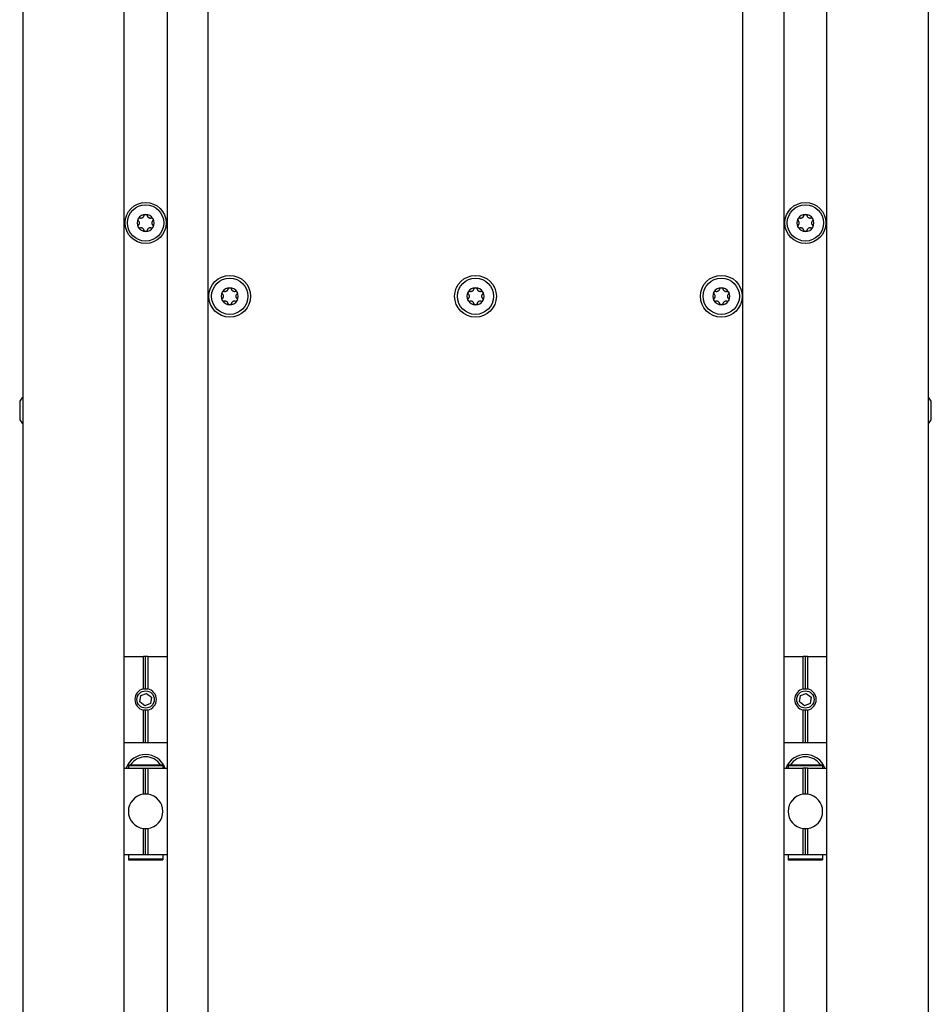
# Model space of a CAD drawing. Extents: x 1246 to 4096, y 1025 to 3267.
# Tile 17 of 44: x 2132 to 2343, y 1918 to 2146. Entities that reach past the tile are written whole.
import ezdxf

# ---------------------------------------------------------------- set-up
doc = ezdxf.new("R2010")
doc.units = 0
doc.layers.add('KF_VIDA_L_REAR', color=7, linetype='CONTINUOUS')

# ---------------------------------------------------------------- blocks, each defined once
blk = doc.blocks.new('KF_VIDA_L_REAR')
at = {"layer": 'KF_VIDA_L_REAR'}
for p, q in [((-105, 1072), (-105, 3)), ((-62, 3), (-62, 1072)), ((62, 3), (62, 1072)), ((105, 1072), (105, 3)), ((-81.5, 156.9), (-81.5, 931.85)), ((-71.5, 931.85), (-71.5, 156.9)), ((71.5, 931.85), (71.5, 156.9)), ((81.5, 156.9), (81.5, 931.85)), ((-105.7, 368.17), (-105.7, 363.83)), ((105.7, 363.83), (105.7, 368.17)), ((-81.5, 309), (-77.01, 309)), ((-77.01, 301.45), (-77.01, 309)), ((-76.5, 309), (-77.01, 309)), ((-76.5, 301.5), (-76.5, 309)), ((-75.99, 309), (-76.5, 309)), ((-75.99, 309), (-75.99, 301.45)), ((-75.99, 309), (-71.5, 309)), ((71.5, 309), (75.99, 309)), ((75.99, 301.45), (75.99, 309)), ((76.5, 309), (75.99, 309)), ((76.5, 301.5), (76.5, 309)), ((77.01, 309), (76.5, 309)), ((77.01, 309), (77.01, 301.45)), ((77.01, 309), (81.5, 309)), ((-77.84, 298.47), (-77.63, 299.9)), ((-77.63, 299.9), (-76.29, 300.43)), ((-76.29, 300.43), (-75.16, 299.53)), ((-75.16, 299.53), (-75.37, 298.1)), ((75.16, 298.47), (75.37, 299.9)), ((75.37, 299.9), (76.71, 300.43)), ((76.71, 300.43), (77.84, 299.53)), ((77.84, 299.53), (77.63, 298.1)), ((-76.71, 297.57), (-77.84, 298.47)), ((-75.37, 298.1), (-76.71, 297.57)), ((76.29, 297.57), (75.16, 298.47)), ((77.63, 298.1), (76.29, 297.57)), ((-77.01, 289), (-77.01, 296.55)), ((-76.5, 289), (-76.5, 296.5)), ((-75.99, 296.55), (-75.99, 289)), ((75.99, 289), (75.99, 296.55)), ((76.5, 289), (76.5, 296.5)), ((77.01, 296.55), (77.01, 289)), ((-81.5, 289), (-77.01, 289)), ((-77.01, 289), (-76.5, 289)), ((-76.5, 289), (-75.99, 289)), ((-75.99, 289), (-71.5, 289)), ((71.5, 289), (75.99, 289)), ((75.99, 289), (76.5, 289)), ((76.5, 289), (77.01, 289)), ((77.01, 289), (81.5, 289)), ((-80.5, 283.85), (-80.5, 283.68)), ((-80.5, 283.85), (-72.5, 283.85)), ((-80.5, 283.68), (-80.5, 283.05)), ((-80.5, 283.68), (-72.5, 283.68)), ((-72.5, 283.85), (-72.5, 283.68)), ((-72.5, 283.68), (-72.5, 283.05)), ((72.5, 283.85), (72.5, 283.68)), ((72.5, 283.85), (80.5, 283.85)), ((72.5, 283.68), (72.5, 283.05)), ((72.5, 283.68), (80.5, 283.68)), ((80.5, 283.85), (80.5, 283.68)), ((80.5, 283.68), (80.5, 283.05)), ((-81.5, 283.05), (-75.99, 283.05)), ((-77.01, 277.02), (-77.01, 283.05)), ((-76.5, 277.05), (-76.5, 283.05)), ((-75.99, 283.05), (-75.99, 277.02)), ((-75.99, 283.05), (-71.5, 283.05)), ((71.5, 283.05), (75.99, 283.05)), ((75.99, 277.02), (75.99, 283.05)), ((76.5, 283.05), (75.99, 283.05)), ((76.5, 277.05), (76.5, 283.05)), ((77.01, 283.05), (76.5, 283.05)), ((77.01, 283.05), (77.01, 277.02)), ((77.01, 283.05), (81.5, 283.05)), ((-77.01, 263.05), (-77.01, 269.08)), ((-76.5, 263.05), (-76.5, 269.05)), ((-75.99, 269.08), (-75.99, 263.05)), ((75.99, 263.05), (75.99, 269.08)), ((76.5, 263.05), (76.5, 269.05)), ((77.01, 269.08), (77.01, 263.05)), ((-81.5, 263.05), (-77.01, 263.05)), ((-80.5, 262.94), (-80.5, 263.05)), ((-80.5, 262.94), (-80.5, 262.02)), ((-77.01, 263.05), (-76.5, 263.05)), ((-76.5, 263.05), (-75.99, 263.05)), ((-75.99, 263.05), (-71.5, 263.05)), ((-72.5, 262.94), (-72.5, 263.05)), ((-72.5, 262.94), (-72.5, 262.02)), ((71.5, 263.05), (75.99, 263.05)), ((72.5, 262.94), (72.5, 263.05)), ((72.5, 262.94), (72.5, 262.02)), ((75.99, 263.05), (76.5, 263.05)), ((76.5, 263.05), (77.01, 263.05)), ((77.01, 263.05), (81.5, 263.05)), ((80.5, 262.94), (80.5, 263.05)), ((80.5, 262.94), (80.5, 262.02)), ((-80.5, 262.02), (-80.5, 261.85)), ((-80.5, 262.02), (-72.5, 262.02)), ((-80.5, 261.85), (-72.5, 261.85)), ((-72.5, 262.02), (-72.5, 261.85)), ((72.5, 262.02), (72.5, 261.85)), ((72.5, 262.02), (80.5, 262.02)), ((72.5, 261.85), (80.5, 261.85)), ((80.5, 262.02), (80.5, 261.85))]:
    blk.add_line(p, q, dxfattribs=at)
for centre, radius in [((-76.5, 409.5), 4.75), ((-76.5, 409.5), 4.2), ((76.5, 409.5), 4.75), ((76.5, 409.5), 4.2), ((-57, 392.5), 4.85), ((0, 392.5), 4.85), ((57, 392.5), 4.85), ((-57, 392.5), 4.2), ((0, 392.5), 4.2), ((57, 392.5), 4.2), ((-76.5, 299), 2.01), ((76.5, 299), 2.01)]:
    blk.add_circle(centre, radius, dxfattribs=at)
for centre, radius, start, end in [((-76.5, 409.5), 1.98, 90, 150), ((-76.5, 409.5), 1.97, 30, 90), ((76.5, 409.5), 1.98, 90, 150), ((76.5, 409.5), 1.97, 30, 90), ((-76.5, 409.5), 1.98, 150, 210), ((-76.5, 409.5), 1.98, 330, 30), ((76.5, 409.5), 1.98, 150, 210), ((76.5, 409.5), 1.98, 330, 30), ((-76.5, 409.5), 1.97, 210, 270), ((-76.5, 409.5), 1.98, 270, 330), ((76.5, 409.5), 1.97, 210, 270), ((76.5, 409.5), 1.98, 270, 330), ((-57, 392.5), 1.98, 150, 210), ((-57, 392.5), 1.98, 90, 150), ((-57, 392.5), 1.97, 30, 90), ((-57, 392.5), 1.98, 330, 30), ((0, 392.5), 1.98, 150, 210), ((0, 392.5), 1.98, 90, 150), ((0, 392.5), 1.97, 30, 90), ((0, 392.5), 1.98, 330, 30), ((57, 392.5), 1.98, 150, 210), ((57, 392.5), 1.98, 90, 150), ((57, 392.5), 1.97, 30, 90), ((57, 392.5), 1.98, 330, 30), ((-57, 392.5), 1.97, 210, 270), ((-57, 392.5), 1.98, 270, 330), ((0, 392.5), 1.97, 210, 270), ((0, 392.5), 1.98, 270, 330), ((57, 392.5), 1.97, 210, 270), ((57, 392.5), 1.98, 270, 330), ((-101.79, 365.74), 4.6, 134.1777, 148.1095), ((101.79, 365.74), 4.6, 31.8905, 45.8223), ((-101.79, 366.26), 4.6, 211.8905, 225.8223), ((101.79, 366.26), 4.6, 314.1777, 328.1095), ((-76.5, 299), 2.5, 101.771, 258.229), ((-76.5, 299), 2.5, 281.771, 78.229), ((76.5, 299), 2.5, 101.771, 258.229), ((76.5, 299), 2.5, 281.771, 78.229), ((-76.5, 281.5), 4.75, 19.0453, 160.9547), ((-76.5, 281.5), 4.2, 34.0229, 145.9771), ((76.5, 281.5), 4.75, 19.0453, 160.9547), ((76.5, 281.5), 4.2, 34.0229, 145.9771), ((-76.5, 273.05), 4, 97.3252, 262.6748), ((-76.5, 273.05), 4, 90, 97.3252), ((-76.5, 273.05), 4, 82.6748, 90), ((-76.5, 273.05), 4, 277.3252, 82.6748), ((76.5, 273.05), 4, 97.3252, 262.6748), ((76.5, 273.05), 4, 90, 97.3252), ((76.5, 273.05), 4, 82.6748, 90), ((76.5, 273.05), 4, 277.3252, 82.6748), ((-76.5, 273.05), 4, 262.6748, 270), ((-76.5, 273.05), 4, 270, 277.3252), ((76.5, 273.05), 4, 262.6748, 270), ((76.5, 273.05), 4, 270, 277.3252)]:
    blk.add_arc(centre, radius, start, end, dxfattribs=at)
for points, knots in [([(-77.76, 410.67), (-77.7, 410.65), (-77.65, 410.64), (-77.54, 410.64), (-77.47, 410.64), (-77.34, 410.67), (-77.27, 410.7), (-77.15, 410.77), (-77.1, 410.81), (-77, 410.91), (-76.96, 410.97), (-76.91, 411.07), (-76.9, 411.12), (-76.88, 411.17)], [0.0316524, 0.0316524, 0.0316524, 0.0316524, 0.0483408, 0.0483408, 0.0683806, 0.0683806, 0.0884204, 0.0884204, 0.1084603, 0.1084603, 0.1285001, 0.1285001, 0.1451885, 0.1451885, 0.1451885, 0.1451885]), ([(-76.88, 411.17), (-76.87, 411.23), (-76.85, 411.28), (-76.78, 411.37), (-76.73, 411.41), (-76.62, 411.46), (-76.56, 411.47), (-76.5, 411.47)], [0.0210583, 0.0210583, 0.0210583, 0.0210583, 0.03895374, 0.03895374, 0.05689242, 0.05689242, 0.0748311, 0.0748311, 0.0748311, 0.0748311]), ([(-76.5, 411.47), (-76.44, 411.47), (-76.38, 411.46), (-76.27, 411.41), (-76.22, 411.37), (-76.15, 411.28), (-76.13, 411.23), (-76.12, 411.17)], [0.0748311, 0.0748311, 0.0748311, 0.0748311, 0.09276978, 0.09276978, 0.11070846, 0.11070846, 0.12860391, 0.12860391, 0.12860391, 0.12860391]), ([(-76.12, 411.17), (-76.1, 411.12), (-76.09, 411.07), (-76.04, 410.97), (-76, 410.91), (-75.9, 410.81), (-75.85, 410.77), (-75.73, 410.7), (-75.66, 410.67), (-75.53, 410.64), (-75.46, 410.64), (-75.35, 410.64), (-75.3, 410.65), (-75.24, 410.67)], [0.0316524, 0.0316524, 0.0316524, 0.0316524, 0.0483408, 0.0483408, 0.0683806, 0.0683806, 0.0884204, 0.0884204, 0.1084603, 0.1084603, 0.1285001, 0.1285001, 0.1451885, 0.1451885, 0.1451885, 0.1451885]), ([(75.24, 410.67), (75.3, 410.65), (75.35, 410.64), (75.46, 410.64), (75.53, 410.64), (75.66, 410.67), (75.73, 410.7), (75.85, 410.77), (75.9, 410.81), (76, 410.91), (76.04, 410.97), (76.09, 411.07), (76.1, 411.12), (76.12, 411.17)], [0.0316524, 0.0316524, 0.0316524, 0.0316524, 0.0483408, 0.0483408, 0.0683806, 0.0683806, 0.0884204, 0.0884204, 0.1084603, 0.1084603, 0.1285001, 0.1285001, 0.1451885, 0.1451885, 0.1451885, 0.1451885]), ([(76.12, 411.17), (76.13, 411.23), (76.15, 411.28), (76.22, 411.37), (76.27, 411.41), (76.38, 411.46), (76.44, 411.47), (76.5, 411.47)], [0.0210583, 0.0210583, 0.0210583, 0.0210583, 0.03895374, 0.03895374, 0.05689242, 0.05689242, 0.0748311, 0.0748311, 0.0748311, 0.0748311]), ([(76.5, 411.47), (76.56, 411.47), (76.62, 411.46), (76.73, 411.41), (76.78, 411.37), (76.85, 411.28), (76.87, 411.23), (76.88, 411.17)], [0.0748311, 0.0748311, 0.0748311, 0.0748311, 0.09276978, 0.09276978, 0.11070846, 0.11070846, 0.12860391, 0.12860391, 0.12860391, 0.12860391]), ([(76.88, 411.17), (76.9, 411.12), (76.91, 411.07), (76.96, 410.97), (77, 410.91), (77.1, 410.81), (77.15, 410.77), (77.27, 410.7), (77.34, 410.67), (77.47, 410.64), (77.54, 410.64), (77.65, 410.64), (77.7, 410.65), (77.76, 410.67)], [0.0316524, 0.0316524, 0.0316524, 0.0316524, 0.0483408, 0.0483408, 0.0683806, 0.0683806, 0.0884204, 0.0884204, 0.1084603, 0.1084603, 0.1285001, 0.1285001, 0.1451885, 0.1451885, 0.1451885, 0.1451885]), ([(-78.14, 410), (-78.18, 410.04), (-78.21, 410.09), (-78.26, 410.19), (-78.27, 410.25), (-78.26, 410.37), (-78.24, 410.44), (-78.21, 410.49)], [0.02105829, 0.02105829, 0.02105829, 0.02105829, 0.03895374, 0.03895374, 0.05689242, 0.05689242, 0.0748311, 0.0748311, 0.0748311, 0.0748311]), ([(-78.21, 408.51), (-78.24, 408.56), (-78.26, 408.63), (-78.27, 408.75), (-78.26, 408.81), (-78.21, 408.91), (-78.18, 408.96), (-78.14, 409)], [0.0748311, 0.0748311, 0.0748311, 0.0748311, 0.09276978, 0.09276978, 0.11070846, 0.11070846, 0.12860391, 0.12860391, 0.12860391, 0.12860391]), ([(-78.21, 410.49), (-78.18, 410.54), (-78.14, 410.59), (-78.04, 410.65), (-77.98, 410.67), (-77.87, 410.69), (-77.81, 410.68), (-77.76, 410.67)], [0.0748311, 0.0748311, 0.0748311, 0.0748311, 0.09276978, 0.09276978, 0.11070846, 0.11070846, 0.12860391, 0.12860391, 0.12860391, 0.12860391]), ([(-78.14, 409), (-78.1, 409.03), (-78.07, 409.07), (-78, 409.17), (-77.97, 409.23), (-77.93, 409.36), (-77.92, 409.43), (-77.92, 409.57), (-77.93, 409.64), (-77.97, 409.77), (-78, 409.83), (-78.07, 409.93), (-78.1, 409.97), (-78.14, 410)], [0.0316524, 0.0316524, 0.0316524, 0.0316524, 0.0483408, 0.0483408, 0.0683806, 0.0683806, 0.0884204, 0.0884204, 0.1084603, 0.1084603, 0.1285001, 0.1285001, 0.1451885, 0.1451885, 0.1451885, 0.1451885]), ([(-75.24, 410.67), (-75.19, 410.68), (-75.13, 410.69), (-75.02, 410.67), (-74.96, 410.65), (-74.86, 410.59), (-74.82, 410.54), (-74.79, 410.49)], [0.02105829, 0.02105829, 0.02105829, 0.02105829, 0.03895374, 0.03895374, 0.05689242, 0.05689242, 0.0748311, 0.0748311, 0.0748311, 0.0748311]), ([(-74.86, 410), (-74.9, 409.97), (-74.93, 409.93), (-75, 409.83), (-75.03, 409.77), (-75.07, 409.64), (-75.08, 409.57), (-75.08, 409.43), (-75.07, 409.36), (-75.03, 409.23), (-75, 409.17), (-74.93, 409.07), (-74.9, 409.03), (-74.86, 409)], [0.0316524, 0.0316524, 0.0316524, 0.0316524, 0.0483408, 0.0483408, 0.0683806, 0.0683806, 0.0884204, 0.0884204, 0.1084603, 0.1084603, 0.1285001, 0.1285001, 0.1451885, 0.1451885, 0.1451885, 0.1451885]), ([(-74.79, 410.49), (-74.76, 410.44), (-74.74, 410.37), (-74.73, 410.25), (-74.74, 410.19), (-74.79, 410.09), (-74.82, 410.04), (-74.86, 410)], [0.0748311, 0.0748311, 0.0748311, 0.0748311, 0.09276978, 0.09276978, 0.11070846, 0.11070846, 0.12860391, 0.12860391, 0.12860391, 0.12860391]), ([(-74.86, 409), (-74.82, 408.96), (-74.79, 408.91), (-74.74, 408.81), (-74.73, 408.75), (-74.74, 408.63), (-74.76, 408.56), (-74.79, 408.51)], [0.02105829, 0.02105829, 0.02105829, 0.02105829, 0.03895374, 0.03895374, 0.05689242, 0.05689242, 0.0748311, 0.0748311, 0.0748311, 0.0748311]), ([(74.86, 410), (74.82, 410.04), (74.79, 410.09), (74.74, 410.19), (74.73, 410.25), (74.74, 410.37), (74.76, 410.44), (74.79, 410.49)], [0.02105829, 0.02105829, 0.02105829, 0.02105829, 0.03895374, 0.03895374, 0.05689242, 0.05689242, 0.0748311, 0.0748311, 0.0748311, 0.0748311]), ([(74.79, 408.51), (74.76, 408.56), (74.74, 408.63), (74.73, 408.75), (74.74, 408.81), (74.79, 408.91), (74.82, 408.96), (74.86, 409)], [0.0748311, 0.0748311, 0.0748311, 0.0748311, 0.09276978, 0.09276978, 0.11070846, 0.11070846, 0.12860391, 0.12860391, 0.12860391, 0.12860391]), ([(74.79, 410.49), (74.82, 410.54), (74.86, 410.59), (74.96, 410.65), (75.02, 410.67), (75.13, 410.69), (75.19, 410.68), (75.24, 410.67)], [0.0748311, 0.0748311, 0.0748311, 0.0748311, 0.09276978, 0.09276978, 0.11070846, 0.11070846, 0.12860391, 0.12860391, 0.12860391, 0.12860391]), ([(74.86, 409), (74.9, 409.03), (74.93, 409.07), (75, 409.17), (75.03, 409.23), (75.07, 409.36), (75.08, 409.43), (75.08, 409.57), (75.07, 409.64), (75.03, 409.77), (75, 409.83), (74.93, 409.93), (74.9, 409.97), (74.86, 410)], [0.0316524, 0.0316524, 0.0316524, 0.0316524, 0.0483408, 0.0483408, 0.0683806, 0.0683806, 0.0884204, 0.0884204, 0.1084603, 0.1084603, 0.1285001, 0.1285001, 0.1451885, 0.1451885, 0.1451885, 0.1451885]), ([(77.76, 410.67), (77.81, 410.68), (77.87, 410.69), (77.98, 410.67), (78.04, 410.65), (78.14, 410.59), (78.18, 410.54), (78.21, 410.49)], [0.02105829, 0.02105829, 0.02105829, 0.02105829, 0.03895374, 0.03895374, 0.05689242, 0.05689242, 0.0748311, 0.0748311, 0.0748311, 0.0748311]), ([(78.14, 410), (78.1, 409.97), (78.07, 409.93), (78, 409.83), (77.97, 409.77), (77.93, 409.64), (77.92, 409.57), (77.92, 409.43), (77.93, 409.36), (77.97, 409.23), (78, 409.17), (78.07, 409.07), (78.1, 409.03), (78.14, 409)], [0.0316524, 0.0316524, 0.0316524, 0.0316524, 0.0483408, 0.0483408, 0.0683806, 0.0683806, 0.0884204, 0.0884204, 0.1084603, 0.1084603, 0.1285001, 0.1285001, 0.1451885, 0.1451885, 0.1451885, 0.1451885]), ([(78.21, 410.49), (78.24, 410.44), (78.26, 410.37), (78.27, 410.25), (78.26, 410.19), (78.21, 410.09), (78.18, 410.04), (78.14, 410)], [0.0748311, 0.0748311, 0.0748311, 0.0748311, 0.09276978, 0.09276978, 0.11070846, 0.11070846, 0.12860391, 0.12860391, 0.12860391, 0.12860391]), ([(78.14, 409), (78.18, 408.96), (78.21, 408.91), (78.26, 408.81), (78.27, 408.75), (78.26, 408.63), (78.24, 408.56), (78.21, 408.51)], [0.02105829, 0.02105829, 0.02105829, 0.02105829, 0.03895374, 0.03895374, 0.05689242, 0.05689242, 0.0748311, 0.0748311, 0.0748311, 0.0748311]), ([(-77.76, 408.33), (-77.81, 408.32), (-77.87, 408.31), (-77.98, 408.33), (-78.04, 408.35), (-78.14, 408.41), (-78.18, 408.46), (-78.21, 408.51)], [0.02105829, 0.02105829, 0.02105829, 0.02105829, 0.03895374, 0.03895374, 0.05689242, 0.05689242, 0.0748311, 0.0748311, 0.0748311, 0.0748311]), ([(-76.88, 407.83), (-76.9, 407.88), (-76.91, 407.93), (-76.96, 408.03), (-77, 408.09), (-77.1, 408.19), (-77.15, 408.23), (-77.27, 408.3), (-77.34, 408.33), (-77.47, 408.36), (-77.54, 408.36), (-77.65, 408.36), (-77.7, 408.35), (-77.76, 408.33)], [0.0316524, 0.0316524, 0.0316524, 0.0316524, 0.0483408, 0.0483408, 0.0683806, 0.0683806, 0.0884204, 0.0884204, 0.1084603, 0.1084603, 0.1285001, 0.1285001, 0.1451885, 0.1451885, 0.1451885, 0.1451885]), ([(-76.5, 407.52), (-76.56, 407.52), (-76.62, 407.54), (-76.73, 407.59), (-76.78, 407.63), (-76.85, 407.72), (-76.87, 407.77), (-76.88, 407.83)], [0.0748311, 0.0748311, 0.0748311, 0.0748311, 0.09276978, 0.09276978, 0.11070846, 0.11070846, 0.12860391, 0.12860391, 0.12860391, 0.12860391]), ([(-76.12, 407.83), (-76.13, 407.77), (-76.15, 407.72), (-76.22, 407.63), (-76.27, 407.59), (-76.38, 407.54), (-76.44, 407.52), (-76.5, 407.52)], [0.02105829, 0.02105829, 0.02105829, 0.02105829, 0.03895374, 0.03895374, 0.05689242, 0.05689242, 0.0748311, 0.0748311, 0.0748311, 0.0748311]), ([(-75.24, 408.33), (-75.3, 408.35), (-75.35, 408.36), (-75.46, 408.36), (-75.53, 408.36), (-75.66, 408.33), (-75.73, 408.3), (-75.85, 408.23), (-75.9, 408.19), (-76, 408.09), (-76.04, 408.03), (-76.09, 407.93), (-76.1, 407.88), (-76.12, 407.83)], [0.0316524, 0.0316524, 0.0316524, 0.0316524, 0.0483408, 0.0483408, 0.0683806, 0.0683806, 0.0884204, 0.0884204, 0.1084603, 0.1084603, 0.1285001, 0.1285001, 0.1451885, 0.1451885, 0.1451885, 0.1451885]), ([(-74.79, 408.51), (-74.82, 408.46), (-74.86, 408.41), (-74.96, 408.35), (-75.02, 408.33), (-75.13, 408.31), (-75.19, 408.32), (-75.24, 408.33)], [0.0748311, 0.0748311, 0.0748311, 0.0748311, 0.09276978, 0.09276978, 0.11070846, 0.11070846, 0.12860391, 0.12860391, 0.12860391, 0.12860391]), ([(75.24, 408.33), (75.19, 408.32), (75.13, 408.31), (75.02, 408.33), (74.96, 408.35), (74.86, 408.41), (74.82, 408.46), (74.79, 408.51)], [0.02105829, 0.02105829, 0.02105829, 0.02105829, 0.03895374, 0.03895374, 0.05689242, 0.05689242, 0.0748311, 0.0748311, 0.0748311, 0.0748311]), ([(76.12, 407.83), (76.1, 407.88), (76.09, 407.93), (76.04, 408.03), (76, 408.09), (75.9, 408.19), (75.85, 408.23), (75.73, 408.3), (75.66, 408.33), (75.53, 408.36), (75.46, 408.36), (75.35, 408.36), (75.3, 408.35), (75.24, 408.33)], [0.0316524, 0.0316524, 0.0316524, 0.0316524, 0.0483408, 0.0483408, 0.0683806, 0.0683806, 0.0884204, 0.0884204, 0.1084603, 0.1084603, 0.1285001, 0.1285001, 0.1451885, 0.1451885, 0.1451885, 0.1451885]), ([(76.5, 407.52), (76.44, 407.52), (76.38, 407.54), (76.27, 407.59), (76.22, 407.63), (76.15, 407.72), (76.13, 407.77), (76.12, 407.83)], [0.0748311, 0.0748311, 0.0748311, 0.0748311, 0.09276978, 0.09276978, 0.11070846, 0.11070846, 0.12860391, 0.12860391, 0.12860391, 0.12860391]), ([(76.88, 407.83), (76.87, 407.77), (76.85, 407.72), (76.78, 407.63), (76.73, 407.59), (76.62, 407.54), (76.56, 407.52), (76.5, 407.52)], [0.02105829, 0.02105829, 0.02105829, 0.02105829, 0.03895374, 0.03895374, 0.05689242, 0.05689242, 0.0748311, 0.0748311, 0.0748311, 0.0748311]), ([(77.76, 408.33), (77.7, 408.35), (77.65, 408.36), (77.54, 408.36), (77.47, 408.36), (77.34, 408.33), (77.27, 408.3), (77.15, 408.23), (77.1, 408.19), (77, 408.09), (76.96, 408.03), (76.91, 407.93), (76.9, 407.88), (76.88, 407.83)], [0.0316524, 0.0316524, 0.0316524, 0.0316524, 0.0483408, 0.0483408, 0.0683806, 0.0683806, 0.0884204, 0.0884204, 0.1084603, 0.1084603, 0.1285001, 0.1285001, 0.1451885, 0.1451885, 0.1451885, 0.1451885]), ([(78.21, 408.51), (78.18, 408.46), (78.14, 408.41), (78.04, 408.35), (77.98, 408.33), (77.87, 408.31), (77.81, 408.32), (77.76, 408.33)], [0.0748311, 0.0748311, 0.0748311, 0.0748311, 0.09276978, 0.09276978, 0.11070846, 0.11070846, 0.12860391, 0.12860391, 0.12860391, 0.12860391]), ([(-58.64, 393), (-58.68, 393.04), (-58.71, 393.09), (-58.76, 393.19), (-58.77, 393.25), (-58.76, 393.37), (-58.74, 393.44), (-58.71, 393.49)], [0.02105829, 0.02105829, 0.02105829, 0.02105829, 0.03895374, 0.03895374, 0.05689242, 0.05689242, 0.0748311, 0.0748311, 0.0748311, 0.0748311]), ([(-58.71, 393.49), (-58.68, 393.54), (-58.64, 393.59), (-58.54, 393.65), (-58.48, 393.67), (-58.37, 393.69), (-58.31, 393.68), (-58.26, 393.67)], [0.0748311, 0.0748311, 0.0748311, 0.0748311, 0.09276978, 0.09276978, 0.11070846, 0.11070846, 0.12860391, 0.12860391, 0.12860391, 0.12860391]), ([(-58.64, 392), (-58.6, 392.03), (-58.57, 392.07), (-58.5, 392.17), (-58.47, 392.23), (-58.43, 392.36), (-58.42, 392.43), (-58.42, 392.57), (-58.43, 392.64), (-58.47, 392.77), (-58.5, 392.83), (-58.57, 392.93), (-58.6, 392.97), (-58.64, 393)], [0.0316524, 0.0316524, 0.0316524, 0.0316524, 0.0483408, 0.0483408, 0.0683806, 0.0683806, 0.0884204, 0.0884204, 0.1084603, 0.1084603, 0.1285001, 0.1285001, 0.1451885, 0.1451885, 0.1451885, 0.1451885]), ([(-58.26, 393.67), (-58.2, 393.65), (-58.15, 393.64), (-58.04, 393.64), (-57.97, 393.64), (-57.84, 393.67), (-57.77, 393.7), (-57.65, 393.77), (-57.6, 393.81), (-57.5, 393.91), (-57.46, 393.97), (-57.41, 394.07), (-57.4, 394.12), (-57.38, 394.17)], [0.0316524, 0.0316524, 0.0316524, 0.0316524, 0.0483408, 0.0483408, 0.0683806, 0.0683806, 0.0884204, 0.0884204, 0.1084603, 0.1084603, 0.1285001, 0.1285001, 0.1451885, 0.1451885, 0.1451885, 0.1451885]), ([(-57.38, 394.17), (-57.37, 394.23), (-57.35, 394.28), (-57.28, 394.37), (-57.23, 394.41), (-57.12, 394.46), (-57.06, 394.47), (-57, 394.47)], [0.0210583, 0.0210583, 0.0210583, 0.0210583, 0.03895374, 0.03895374, 0.05689242, 0.05689242, 0.0748311, 0.0748311, 0.0748311, 0.0748311]), ([(-57, 394.47), (-56.94, 394.47), (-56.88, 394.46), (-56.77, 394.41), (-56.72, 394.37), (-56.65, 394.28), (-56.63, 394.23), (-56.62, 394.17)], [0.0748311, 0.0748311, 0.0748311, 0.0748311, 0.09276978, 0.09276978, 0.11070846, 0.11070846, 0.12860391, 0.12860391, 0.12860391, 0.12860391]), ([(-56.62, 394.17), (-56.6, 394.12), (-56.59, 394.07), (-56.54, 393.97), (-56.5, 393.91), (-56.4, 393.81), (-56.35, 393.77), (-56.23, 393.7), (-56.16, 393.67), (-56.03, 393.64), (-55.96, 393.64), (-55.85, 393.64), (-55.8, 393.65), (-55.74, 393.67)], [0.0316524, 0.0316524, 0.0316524, 0.0316524, 0.0483408, 0.0483408, 0.0683806, 0.0683806, 0.0884204, 0.0884204, 0.1084603, 0.1084603, 0.1285001, 0.1285001, 0.1451885, 0.1451885, 0.1451885, 0.1451885]), ([(-55.74, 393.67), (-55.69, 393.68), (-55.63, 393.69), (-55.52, 393.67), (-55.46, 393.65), (-55.36, 393.59), (-55.32, 393.54), (-55.29, 393.49)], [0.02105829, 0.02105829, 0.02105829, 0.02105829, 0.03895374, 0.03895374, 0.05689242, 0.05689242, 0.0748311, 0.0748311, 0.0748311, 0.0748311]), ([(-55.36, 393), (-55.4, 392.97), (-55.43, 392.93), (-55.5, 392.83), (-55.53, 392.77), (-55.57, 392.64), (-55.58, 392.57), (-55.58, 392.43), (-55.57, 392.36), (-55.53, 392.23), (-55.5, 392.17), (-55.43, 392.07), (-55.4, 392.03), (-55.36, 392)], [0.0316524, 0.0316524, 0.0316524, 0.0316524, 0.0483408, 0.0483408, 0.0683806, 0.0683806, 0.0884204, 0.0884204, 0.1084603, 0.1084603, 0.1285001, 0.1285001, 0.1451885, 0.1451885, 0.1451885, 0.1451885]), ([(-55.29, 393.49), (-55.26, 393.44), (-55.24, 393.37), (-55.23, 393.25), (-55.24, 393.19), (-55.29, 393.09), (-55.32, 393.04), (-55.36, 393)], [0.0748311, 0.0748311, 0.0748311, 0.0748311, 0.09276978, 0.09276978, 0.11070846, 0.11070846, 0.12860391, 0.12860391, 0.12860391, 0.12860391]), ([(-1.64, 393), (-1.68, 393.04), (-1.71, 393.09), (-1.76, 393.19), (-1.77, 393.25), (-1.76, 393.37), (-1.74, 393.44), (-1.71, 393.49)], [0.02105829, 0.02105829, 0.02105829, 0.02105829, 0.03895374, 0.03895374, 0.05689242, 0.05689242, 0.0748311, 0.0748311, 0.0748311, 0.0748311]), ([(-1.71, 393.49), (-1.68, 393.54), (-1.64, 393.59), (-1.54, 393.65), (-1.48, 393.67), (-1.37, 393.69), (-1.31, 393.68), (-1.26, 393.67)], [0.0748311, 0.0748311, 0.0748311, 0.0748311, 0.09276978, 0.09276978, 0.11070846, 0.11070846, 0.12860391, 0.12860391, 0.12860391, 0.12860391]), ([(-1.64, 392), (-1.6, 392.03), (-1.57, 392.07), (-1.5, 392.17), (-1.47, 392.23), (-1.43, 392.36), (-1.42, 392.43), (-1.42, 392.57), (-1.43, 392.64), (-1.47, 392.77), (-1.5, 392.83), (-1.57, 392.93), (-1.6, 392.97), (-1.64, 393)], [0.0316524, 0.0316524, 0.0316524, 0.0316524, 0.0483408, 0.0483408, 0.0683806, 0.0683806, 0.0884204, 0.0884204, 0.1084603, 0.1084603, 0.1285001, 0.1285001, 0.1451885, 0.1451885, 0.1451885, 0.1451885]), ([(-1.26, 393.67), (-1.2, 393.65), (-1.15, 393.64), (-1.04, 393.64), (-0.97, 393.64), (-0.84, 393.67), (-0.77, 393.7), (-0.65, 393.77), (-0.6, 393.81), (-0.5, 393.91), (-0.46, 393.97), (-0.41, 394.07), (-0.4, 394.12), (-0.38, 394.17)], [0.0316524, 0.0316524, 0.0316524, 0.0316524, 0.0483408, 0.0483408, 0.0683806, 0.0683806, 0.0884204, 0.0884204, 0.1084603, 0.1084603, 0.1285001, 0.1285001, 0.1451885, 0.1451885, 0.1451885, 0.1451885]), ([(-0.38, 394.17), (-0.37, 394.23), (-0.35, 394.28), (-0.28, 394.37), (-0.23, 394.41), (-0.12, 394.46), (-0.06, 394.47), (0, 394.47)], [0.0210583, 0.0210583, 0.0210583, 0.0210583, 0.03895374, 0.03895374, 0.05689242, 0.05689242, 0.0748311, 0.0748311, 0.0748311, 0.0748311]), ([(0, 394.47), (0.06, 394.47), (0.12, 394.46), (0.23, 394.41), (0.28, 394.37), (0.35, 394.28), (0.37, 394.23), (0.38, 394.17)], [0.0748311, 0.0748311, 0.0748311, 0.0748311, 0.09276978, 0.09276978, 0.11070846, 0.11070846, 0.12860391, 0.12860391, 0.12860391, 0.12860391]), ([(0.38, 394.17), (0.4, 394.12), (0.41, 394.07), (0.46, 393.97), (0.5, 393.91), (0.6, 393.81), (0.65, 393.77), (0.77, 393.7), (0.84, 393.67), (0.97, 393.64), (1.04, 393.64), (1.15, 393.64), (1.2, 393.65), (1.26, 393.67)], [0.0316524, 0.0316524, 0.0316524, 0.0316524, 0.0483408, 0.0483408, 0.0683806, 0.0683806, 0.0884204, 0.0884204, 0.1084603, 0.1084603, 0.1285001, 0.1285001, 0.1451885, 0.1451885, 0.1451885, 0.1451885]), ([(1.26, 393.67), (1.31, 393.68), (1.37, 393.69), (1.48, 393.67), (1.54, 393.65), (1.64, 393.59), (1.68, 393.54), (1.71, 393.49)], [0.02105829, 0.02105829, 0.02105829, 0.02105829, 0.03895374, 0.03895374, 0.05689242, 0.05689242, 0.0748311, 0.0748311, 0.0748311, 0.0748311]), ([(1.64, 393), (1.6, 392.97), (1.57, 392.93), (1.5, 392.83), (1.47, 392.77), (1.43, 392.64), (1.42, 392.57), (1.42, 392.43), (1.43, 392.36), (1.47, 392.23), (1.5, 392.17), (1.57, 392.07), (1.6, 392.03), (1.64, 392)], [0.0316524, 0.0316524, 0.0316524, 0.0316524, 0.0483408, 0.0483408, 0.0683806, 0.0683806, 0.0884204, 0.0884204, 0.1084603, 0.1084603, 0.1285001, 0.1285001, 0.1451885, 0.1451885, 0.1451885, 0.1451885]), ([(1.71, 393.49), (1.74, 393.44), (1.76, 393.37), (1.77, 393.25), (1.76, 393.19), (1.71, 393.09), (1.68, 393.04), (1.64, 393)], [0.0748311, 0.0748311, 0.0748311, 0.0748311, 0.09276978, 0.09276978, 0.11070846, 0.11070846, 0.12860391, 0.12860391, 0.12860391, 0.12860391]), ([(55.36, 393), (55.32, 393.04), (55.29, 393.09), (55.24, 393.19), (55.23, 393.25), (55.24, 393.37), (55.26, 393.44), (55.29, 393.49)], [0.02105829, 0.02105829, 0.02105829, 0.02105829, 0.03895374, 0.03895374, 0.05689242, 0.05689242, 0.0748311, 0.0748311, 0.0748311, 0.0748311]), ([(55.29, 393.49), (55.32, 393.54), (55.36, 393.59), (55.46, 393.65), (55.52, 393.67), (55.63, 393.69), (55.69, 393.68), (55.74, 393.67)], [0.0748311, 0.0748311, 0.0748311, 0.0748311, 0.09276978, 0.09276978, 0.11070846, 0.11070846, 0.12860391, 0.12860391, 0.12860391, 0.12860391]), ([(55.36, 392), (55.4, 392.03), (55.43, 392.07), (55.5, 392.17), (55.53, 392.23), (55.57, 392.36), (55.58, 392.43), (55.58, 392.57), (55.57, 392.64), (55.53, 392.77), (55.5, 392.83), (55.43, 392.93), (55.4, 392.97), (55.36, 393)], [0.0316524, 0.0316524, 0.0316524, 0.0316524, 0.0483408, 0.0483408, 0.0683806, 0.0683806, 0.0884204, 0.0884204, 0.1084603, 0.1084603, 0.1285001, 0.1285001, 0.1451885, 0.1451885, 0.1451885, 0.1451885]), ([(55.74, 393.67), (55.8, 393.65), (55.85, 393.64), (55.96, 393.64), (56.03, 393.64), (56.16, 393.67), (56.23, 393.7), (56.35, 393.77), (56.4, 393.81), (56.5, 393.91), (56.54, 393.97), (56.59, 394.07), (56.6, 394.12), (56.62, 394.17)], [0.0316524, 0.0316524, 0.0316524, 0.0316524, 0.0483408, 0.0483408, 0.0683806, 0.0683806, 0.0884204, 0.0884204, 0.1084603, 0.1084603, 0.1285001, 0.1285001, 0.1451885, 0.1451885, 0.1451885, 0.1451885]), ([(56.62, 394.17), (56.63, 394.23), (56.65, 394.28), (56.72, 394.37), (56.77, 394.41), (56.88, 394.46), (56.94, 394.47), (57, 394.47)], [0.0210583, 0.0210583, 0.0210583, 0.0210583, 0.03895374, 0.03895374, 0.05689242, 0.05689242, 0.0748311, 0.0748311, 0.0748311, 0.0748311]), ([(57, 394.47), (57.06, 394.47), (57.12, 394.46), (57.23, 394.41), (57.28, 394.37), (57.35, 394.28), (57.37, 394.23), (57.38, 394.17)], [0.0748311, 0.0748311, 0.0748311, 0.0748311, 0.09276978, 0.09276978, 0.11070846, 0.11070846, 0.12860391, 0.12860391, 0.12860391, 0.12860391]), ([(57.38, 394.17), (57.4, 394.12), (57.41, 394.07), (57.46, 393.97), (57.5, 393.91), (57.6, 393.81), (57.65, 393.77), (57.77, 393.7), (57.84, 393.67), (57.97, 393.64), (58.04, 393.64), (58.15, 393.64), (58.2, 393.65), (58.26, 393.67)], [0.0316524, 0.0316524, 0.0316524, 0.0316524, 0.0483408, 0.0483408, 0.0683806, 0.0683806, 0.0884204, 0.0884204, 0.1084603, 0.1084603, 0.1285001, 0.1285001, 0.1451885, 0.1451885, 0.1451885, 0.1451885]), ([(58.26, 393.67), (58.31, 393.68), (58.37, 393.69), (58.48, 393.67), (58.54, 393.65), (58.64, 393.59), (58.68, 393.54), (58.71, 393.49)], [0.02105829, 0.02105829, 0.02105829, 0.02105829, 0.03895374, 0.03895374, 0.05689242, 0.05689242, 0.0748311, 0.0748311, 0.0748311, 0.0748311]), ([(58.64, 393), (58.6, 392.97), (58.57, 392.93), (58.5, 392.83), (58.47, 392.77), (58.43, 392.64), (58.42, 392.57), (58.42, 392.43), (58.43, 392.36), (58.47, 392.23), (58.5, 392.17), (58.57, 392.07), (58.6, 392.03), (58.64, 392)], [0.0316524, 0.0316524, 0.0316524, 0.0316524, 0.0483408, 0.0483408, 0.0683806, 0.0683806, 0.0884204, 0.0884204, 0.1084603, 0.1084603, 0.1285001, 0.1285001, 0.1451885, 0.1451885, 0.1451885, 0.1451885]), ([(58.71, 393.49), (58.74, 393.44), (58.76, 393.37), (58.77, 393.25), (58.76, 393.19), (58.71, 393.09), (58.68, 393.04), (58.64, 393)], [0.0748311, 0.0748311, 0.0748311, 0.0748311, 0.09276978, 0.09276978, 0.11070846, 0.11070846, 0.12860391, 0.12860391, 0.12860391, 0.12860391]), ([(-58.71, 391.51), (-58.74, 391.56), (-58.76, 391.63), (-58.77, 391.75), (-58.76, 391.81), (-58.71, 391.91), (-58.68, 391.96), (-58.64, 392)], [0.0748311, 0.0748311, 0.0748311, 0.0748311, 0.09276978, 0.09276978, 0.11070846, 0.11070846, 0.12860391, 0.12860391, 0.12860391, 0.12860391]), ([(-58.26, 391.33), (-58.31, 391.32), (-58.37, 391.31), (-58.48, 391.33), (-58.54, 391.35), (-58.64, 391.41), (-58.68, 391.46), (-58.71, 391.51)], [0.02105829, 0.02105829, 0.02105829, 0.02105829, 0.03895374, 0.03895374, 0.05689242, 0.05689242, 0.0748311, 0.0748311, 0.0748311, 0.0748311]), ([(-57.38, 390.83), (-57.4, 390.88), (-57.41, 390.93), (-57.46, 391.03), (-57.5, 391.09), (-57.6, 391.19), (-57.65, 391.23), (-57.77, 391.3), (-57.84, 391.33), (-57.97, 391.36), (-58.04, 391.36), (-58.15, 391.36), (-58.2, 391.35), (-58.26, 391.33)], [0.0316524, 0.0316524, 0.0316524, 0.0316524, 0.0483408, 0.0483408, 0.0683806, 0.0683806, 0.0884204, 0.0884204, 0.1084603, 0.1084603, 0.1285001, 0.1285001, 0.1451885, 0.1451885, 0.1451885, 0.1451885]), ([(-57, 390.52), (-57.06, 390.52), (-57.12, 390.54), (-57.23, 390.59), (-57.28, 390.63), (-57.35, 390.72), (-57.37, 390.77), (-57.38, 390.83)], [0.0748311, 0.0748311, 0.0748311, 0.0748311, 0.09276978, 0.09276978, 0.11070846, 0.11070846, 0.12860391, 0.12860391, 0.12860391, 0.12860391]), ([(-56.62, 390.83), (-56.63, 390.77), (-56.65, 390.72), (-56.72, 390.63), (-56.77, 390.59), (-56.88, 390.54), (-56.94, 390.52), (-57, 390.52)], [0.02105829, 0.02105829, 0.02105829, 0.02105829, 0.03895374, 0.03895374, 0.05689242, 0.05689242, 0.0748311, 0.0748311, 0.0748311, 0.0748311]), ([(-55.74, 391.33), (-55.8, 391.35), (-55.85, 391.36), (-55.96, 391.36), (-56.03, 391.36), (-56.16, 391.33), (-56.23, 391.3), (-56.35, 391.23), (-56.4, 391.19), (-56.5, 391.09), (-56.54, 391.03), (-56.59, 390.93), (-56.6, 390.88), (-56.62, 390.83)], [0.0316524, 0.0316524, 0.0316524, 0.0316524, 0.0483408, 0.0483408, 0.0683806, 0.0683806, 0.0884204, 0.0884204, 0.1084603, 0.1084603, 0.1285001, 0.1285001, 0.1451885, 0.1451885, 0.1451885, 0.1451885]), ([(-55.29, 391.51), (-55.32, 391.46), (-55.36, 391.41), (-55.46, 391.35), (-55.52, 391.33), (-55.63, 391.31), (-55.69, 391.32), (-55.74, 391.33)], [0.0748311, 0.0748311, 0.0748311, 0.0748311, 0.09276978, 0.09276978, 0.11070846, 0.11070846, 0.12860391, 0.12860391, 0.12860391, 0.12860391]), ([(-55.36, 392), (-55.32, 391.96), (-55.29, 391.91), (-55.24, 391.81), (-55.23, 391.75), (-55.24, 391.63), (-55.26, 391.56), (-55.29, 391.51)], [0.02105829, 0.02105829, 0.02105829, 0.02105829, 0.03895374, 0.03895374, 0.05689242, 0.05689242, 0.0748311, 0.0748311, 0.0748311, 0.0748311]), ([(-1.71, 391.51), (-1.74, 391.56), (-1.76, 391.63), (-1.77, 391.75), (-1.76, 391.81), (-1.71, 391.91), (-1.68, 391.96), (-1.64, 392)], [0.0748311, 0.0748311, 0.0748311, 0.0748311, 0.09276978, 0.09276978, 0.11070846, 0.11070846, 0.12860391, 0.12860391, 0.12860391, 0.12860391]), ([(-1.26, 391.33), (-1.31, 391.32), (-1.37, 391.31), (-1.48, 391.33), (-1.54, 391.35), (-1.64, 391.41), (-1.68, 391.46), (-1.71, 391.51)], [0.02105829, 0.02105829, 0.02105829, 0.02105829, 0.03895374, 0.03895374, 0.05689242, 0.05689242, 0.0748311, 0.0748311, 0.0748311, 0.0748311]), ([(-0.38, 390.83), (-0.4, 390.88), (-0.41, 390.93), (-0.46, 391.03), (-0.5, 391.09), (-0.6, 391.19), (-0.65, 391.23), (-0.77, 391.3), (-0.84, 391.33), (-0.97, 391.36), (-1.04, 391.36), (-1.15, 391.36), (-1.2, 391.35), (-1.26, 391.33)], [0.0316524, 0.0316524, 0.0316524, 0.0316524, 0.0483408, 0.0483408, 0.0683806, 0.0683806, 0.0884204, 0.0884204, 0.1084603, 0.1084603, 0.1285001, 0.1285001, 0.1451885, 0.1451885, 0.1451885, 0.1451885]), ([(0, 390.52), (-0.06, 390.52), (-0.12, 390.54), (-0.23, 390.59), (-0.28, 390.63), (-0.35, 390.72), (-0.37, 390.77), (-0.38, 390.83)], [0.0748311, 0.0748311, 0.0748311, 0.0748311, 0.09276978, 0.09276978, 0.11070846, 0.11070846, 0.12860391, 0.12860391, 0.12860391, 0.12860391]), ([(0.38, 390.83), (0.37, 390.77), (0.35, 390.72), (0.28, 390.63), (0.23, 390.59), (0.12, 390.54), (0.06, 390.52), (0, 390.52)], [0.02105829, 0.02105829, 0.02105829, 0.02105829, 0.03895374, 0.03895374, 0.05689242, 0.05689242, 0.0748311, 0.0748311, 0.0748311, 0.0748311]), ([(1.26, 391.33), (1.2, 391.35), (1.15, 391.36), (1.04, 391.36), (0.97, 391.36), (0.84, 391.33), (0.77, 391.3), (0.65, 391.23), (0.6, 391.19), (0.5, 391.09), (0.46, 391.03), (0.41, 390.93), (0.4, 390.88), (0.38, 390.83)], [0.0316524, 0.0316524, 0.0316524, 0.0316524, 0.0483408, 0.0483408, 0.0683806, 0.0683806, 0.0884204, 0.0884204, 0.1084603, 0.1084603, 0.1285001, 0.1285001, 0.1451885, 0.1451885, 0.1451885, 0.1451885]), ([(1.71, 391.51), (1.68, 391.46), (1.64, 391.41), (1.54, 391.35), (1.48, 391.33), (1.37, 391.31), (1.31, 391.32), (1.26, 391.33)], [0.0748311, 0.0748311, 0.0748311, 0.0748311, 0.09276978, 0.09276978, 0.11070846, 0.11070846, 0.12860391, 0.12860391, 0.12860391, 0.12860391]), ([(1.64, 392), (1.68, 391.96), (1.71, 391.91), (1.76, 391.81), (1.77, 391.75), (1.76, 391.63), (1.74, 391.56), (1.71, 391.51)], [0.02105829, 0.02105829, 0.02105829, 0.02105829, 0.03895374, 0.03895374, 0.05689242, 0.05689242, 0.0748311, 0.0748311, 0.0748311, 0.0748311]), ([(55.29, 391.51), (55.26, 391.56), (55.24, 391.63), (55.23, 391.75), (55.24, 391.81), (55.29, 391.91), (55.32, 391.96), (55.36, 392)], [0.0748311, 0.0748311, 0.0748311, 0.0748311, 0.09276978, 0.09276978, 0.11070846, 0.11070846, 0.12860391, 0.12860391, 0.12860391, 0.12860391]), ([(55.74, 391.33), (55.69, 391.32), (55.63, 391.31), (55.52, 391.33), (55.46, 391.35), (55.36, 391.41), (55.32, 391.46), (55.29, 391.51)], [0.02105829, 0.02105829, 0.02105829, 0.02105829, 0.03895374, 0.03895374, 0.05689242, 0.05689242, 0.0748311, 0.0748311, 0.0748311, 0.0748311]), ([(56.62, 390.83), (56.6, 390.88), (56.59, 390.93), (56.54, 391.03), (56.5, 391.09), (56.4, 391.19), (56.35, 391.23), (56.23, 391.3), (56.16, 391.33), (56.03, 391.36), (55.96, 391.36), (55.85, 391.36), (55.8, 391.35), (55.74, 391.33)], [0.0316524, 0.0316524, 0.0316524, 0.0316524, 0.0483408, 0.0483408, 0.0683806, 0.0683806, 0.0884204, 0.0884204, 0.1084603, 0.1084603, 0.1285001, 0.1285001, 0.1451885, 0.1451885, 0.1451885, 0.1451885]), ([(57, 390.52), (56.94, 390.52), (56.88, 390.54), (56.77, 390.59), (56.72, 390.63), (56.65, 390.72), (56.63, 390.77), (56.62, 390.83)], [0.0748311, 0.0748311, 0.0748311, 0.0748311, 0.09276978, 0.09276978, 0.11070846, 0.11070846, 0.12860391, 0.12860391, 0.12860391, 0.12860391]), ([(57.38, 390.83), (57.37, 390.77), (57.35, 390.72), (57.28, 390.63), (57.23, 390.59), (57.12, 390.54), (57.06, 390.52), (57, 390.52)], [0.02105829, 0.02105829, 0.02105829, 0.02105829, 0.03895374, 0.03895374, 0.05689242, 0.05689242, 0.0748311, 0.0748311, 0.0748311, 0.0748311]), ([(58.26, 391.33), (58.2, 391.35), (58.15, 391.36), (58.04, 391.36), (57.97, 391.36), (57.84, 391.33), (57.77, 391.3), (57.65, 391.23), (57.6, 391.19), (57.5, 391.09), (57.46, 391.03), (57.41, 390.93), (57.4, 390.88), (57.38, 390.83)], [0.0316524, 0.0316524, 0.0316524, 0.0316524, 0.0483408, 0.0483408, 0.0683806, 0.0683806, 0.0884204, 0.0884204, 0.1084603, 0.1084603, 0.1285001, 0.1285001, 0.1451885, 0.1451885, 0.1451885, 0.1451885]), ([(58.71, 391.51), (58.68, 391.46), (58.64, 391.41), (58.54, 391.35), (58.48, 391.33), (58.37, 391.31), (58.31, 391.32), (58.26, 391.33)], [0.0748311, 0.0748311, 0.0748311, 0.0748311, 0.09276978, 0.09276978, 0.11070846, 0.11070846, 0.12860391, 0.12860391, 0.12860391, 0.12860391]), ([(58.64, 392), (58.68, 391.96), (58.71, 391.91), (58.76, 391.81), (58.77, 391.75), (58.76, 391.63), (58.74, 391.56), (58.71, 391.51)], [0.02105829, 0.02105829, 0.02105829, 0.02105829, 0.03895374, 0.03895374, 0.05689242, 0.05689242, 0.0748311, 0.0748311, 0.0748311, 0.0748311])]:
    blk.add_open_spline(points, degree=3, knots=knots, dxfattribs=at)
for points in [[(-77.01, 301.45), (-76.84, 301.48), (-76.67, 301.5), (-76.5, 301.5)], [(-76.5, 301.5), (-76.33, 301.5), (-76.16, 301.48), (-75.99, 301.45)], [(75.99, 301.45), (76.16, 301.48), (76.33, 301.5), (76.5, 301.5)], [(76.5, 301.5), (76.67, 301.5), (76.84, 301.48), (77.01, 301.45)], [(-76.5, 296.5), (-76.67, 296.5), (-76.84, 296.52), (-77.01, 296.55)], [(-75.99, 296.55), (-76.16, 296.52), (-76.33, 296.5), (-76.5, 296.5)], [(76.5, 296.5), (76.33, 296.5), (76.16, 296.52), (75.99, 296.55)], [(77.01, 296.55), (76.84, 296.52), (76.67, 296.5), (76.5, 296.5)]]:
    blk.add_open_spline(points, degree=3, dxfattribs=at)

msp = doc.modelspace()

# ---------------------------------------------------------------- block references
at = {"layer": 'KF_VIDA_L_REAR'}
msp.add_blockref('KF_VIDA_L_REAR', (2237.66, 1689.21), dxfattribs=at)

doc.saveas('drawing.dxf')
